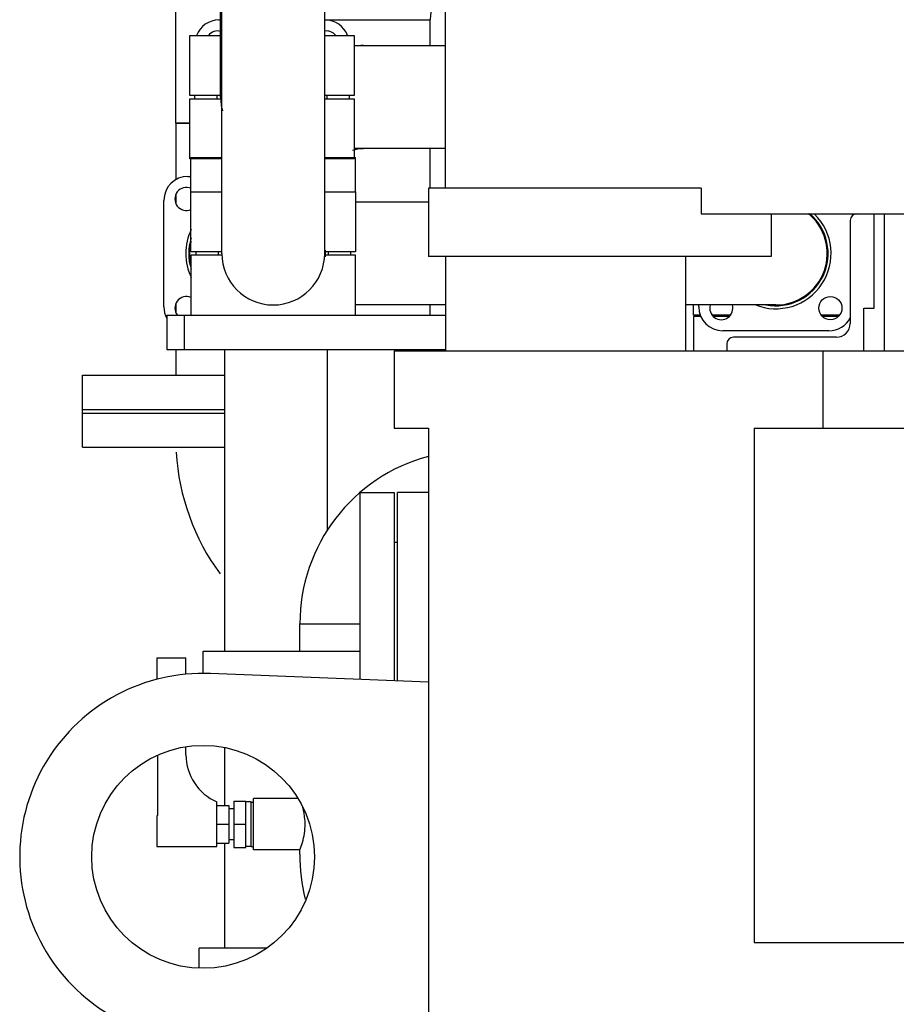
# Model space of a CAD drawing. Header units: millimetres. Extents: x 0 to 1189, y 0 to 841.
# Tile 65 of 135: x 153 to 174, y 656 to 679. Entities that reach past the tile are written whole.
import ezdxf

# ---------------------------------------------------------------- set-up
doc = ezdxf.new("R2010")
doc.units = ezdxf.units.MM
doc.header["$LTSCALE"] = 65.395
for name, color, linetype in [('25007_153200_25_ABL826', 7, 'CONTINUOUS'), ('25007_153200_25_T1_PBL911', 7, 'CONTINUOUS'), ('25007_153200_27_ABL802', 7, 'CONTINUOUS'), ('25007_153200_27_T3_PBL803', 7, 'CONTINUOUS'), ('25007_153200_34_ABL917', 7, 'CONTINUOUS'), ('25007_153200_34_T1_PBL918', 7, 'CONTINUOUS'), ('25007_153200_34_T2_PBL939', 7, 'CONTINUOUS'), ('25007_153200_46_ABL869', 7, 'CONTINUOUS'), ('25007_153200_46_T1_PBL2804', 7, 'CONTINUOUS'), ('25007_153200_47_ABL792', 7, 'CONTINUOUS'), ('25007_153200_47_T1_PBL907', 7, 'CONTINUOUS'), ('25007_153200_84_ABL834', 7, 'CONTINUOUS'), ('25007_153200_84_ABL915', 7, 'CONTINUOUS'), ('25007_153200_84_T1_PBL838', 7, 'CONTINUOUS'), ('25007_153200_84_T1_PBL916', 7, 'CONTINUOUS'), ('25007_153202_22_ABL882', 7, 'CONTINUOUS'), ('25007_153202_22_T1_PBL903', 7, 'CONTINUOUS'), ('25007_153202_23_ABL876', 7, 'CONTINUOUS'), ('25007_153202_23_T1_PBL902', 7, 'CONTINUOUS'), ('25007_153202_26_ABL829', 7, 'CONTINUOUS'), ('25007_153202_26_T1_PBL873', 7, 'CONTINUOUS'), ('25007_153701_26_PBL836', 7, 'CONTINUOUS'), ('25007_153701_26_PBL894', 7, 'CONTINUOUS'), ('25007_153701_38_PBL831', 7, 'CONTINUOUS'), ('6M25C_GENSET_GENERATOR_ABL796', 7, 'CONTINUOUS'), ('6M25C_GENSET_GENERATOR_T1_PBL797', 7, 'CONTINUOUS'), ('6M25C_GENSET_SCHUTZHAUBE_ABL832', 7, 'CONTINUOUS'), ('6M25C_GENSET_SCHUTZHAUBE_T1_PBL833', 7, 'CONTINUOUS'), ('9M25C_GENSET_KPL_GRUNDRAHMEN_ABL782', 7, 'CONTINUOUS'), ('9M25C_GENSET_KPL_GRUNDRAHMEN_T1_PBL783', 7, 'CONTINUOUS'), ('9M25C_GENSET_KPL_VERROHRUNG_ABL780', 7, 'CONTINUOUS'), ('BOGEN-S-2D-90-60_3X2_9_PBL930', 7, 'CONTINUOUS'), ('BOGEN-S-2D-90-76_1X2_9_PBL804', 7, 'CONTINUOUS'), ('BOGEN-S-2D-90-76_1X2_9_PBL919', 7, 'CONTINUOUS'), ('BOGEN-S-3D-45-76_1X2_9_PBL2803', 7, 'CONTINUOUS'), ('D7603-A21X26-CU_PBL795', 7, 'CONTINUOUS'), ('DIN16182-BG100X63_PBL794', 7, 'CONTINUOUS'), ('E1514-FF-DN65-PN16X2_PBL828', 7, 'CONTINUOUS'), ('E1514-IBC_DN50PN40X2_PBL805', 7, 'CONTINUOUS'), ('EN1092-1-01A-DN50-PN16-61_5_PBL808', 7, 'CONTINUOUS'), ('EN1092-1-01A-DN65_PN16-77_5_PBL827', 7, 'CONTINUOUS'), ('EN1092-1-01A-DN65_PN16-77_5_PBL830', 7, 'CONTINUOUS'), ('EN1092-1-01A-DN65_PN16-77_5_PBL854', 7, 'CONTINUOUS'), ('LAUTERBACH_SP_RING_2_0185_50_PBL801', 7, 'CONTINUOUS'), ('LAUTERBACH_SP_RING_2_0185_50_PBL949', 7, 'CONTINUOUS'), ('N4011-C1-105X61_PBL877', 7, 'CONTINUOUS'), ('N4011-C1-105X61_PBL883', 7, 'CONTINUOUS'), ('N4011-C1-90X61_PBL793', 7, 'CONTINUOUS'), ('N4011-C1-90X61_PBL835', 7, 'CONTINUOUS'), ('N4011-C1-90X61_PBL870', 7, 'CONTINUOUS'), ('N4011-C1-90X61_PBL896', 7, 'CONTINUOUS'), ('N4011-C1-90X61_PBL897', 7, 'CONTINUOUS'), ('rechts_3_VBL774', 7, 'CONTINUOUS'), ('RKD3000-60_PBL837', 7, 'CONTINUOUS'), ('RKD3000-60_PBL839', 7, 'CONTINUOUS'), ('RKD3000-60_PBL840', 7, 'CONTINUOUS'), ('RKD3000-60_PBL841', 7, 'CONTINUOUS'), ('RKD3000-60_PBL890', 7, 'CONTINUOUS'), ('RKD3000-60_PBL891', 7, 'CONTINUOUS'), ('T-STUECK-S-76_1X2_9-60_3X2_9_PBL872', 7, 'CONTINUOUS'), ('VT20CD-D16_186_1O2V3L4O_PBL786', 7, 'CONTINUOUS')]:
    doc.layers.add(name, color=color, linetype=linetype)

# ---------------------------------------------------------------- blocks, each defined once
blk = doc.blocks.new('VT20CD-D16_186_1O2V3L4O_PBL786', base_point=(160.721, 652.9))
at = {"layer": 'VT20CD-D16_186_1O2V3L4O_PBL786', "color": 7, "linetype": 'Continuous'}
for p, q in [((159.754, 661.16), (158.72, 661.16)), ((158.72, 659.96), (158.72, 661.16)), ((159.798, 659.96), (158.72, 659.96)), ((159.798, 659.86), (159.798, 659.96)), ((162.8, 653.48), (161.32, 653.48)), ((161.32, 651.68), (161.32, 653.48)), ((159.44, 652.04), (158.64, 652.04)), ((158.64, 644.64), (158.64, 652.04)), ((159.44, 644.64), (159.44, 652.04)), ((162.8, 651.68), (161.32, 651.68)), ((162.8, 649.862), (159.44, 649.862)), ((162.8, 646.818), (159.44, 646.818)), ((159.44, 644.64), (158.64, 644.64))]:
    blk.add_line(p, q, dxfattribs=at)
for centre, radius, start, end in [((164.36, 659.86), 4.562, 180, 193.2294), ((161.32, 648.34), 3.7, 90, 120.5619), ((161.32, 648.34), 3.7, 135.6104, 135.6769), ((159.269, 650.391), 0.36, 298.4362, 61.5638), ((159.269, 646.289), 0.36, 298.4362, 61.5638), ((161.32, 648.34), 3.7, 224.3231, 224.3896), ((161.32, 648.34), 3.7, 239.4381, 293.6275)]:
    blk.add_arc(centre, radius, start, end, dxfattribs=at)
for points, knots in [([(159.921, 660.56), (159.921, 660.597), (159.916, 660.731), (159.891, 660.865), (159.865, 660.959)], [0, 0, 0, 0, 0.271498, 1, 1, 1, 1]), ([(159.798, 659.96), (159.821, 660.017), (159.888, 660.212), (159.921, 660.417), (159.921, 660.56)], [0, 0, 0, 0, 0.302467, 1, 1, 1, 1])]:
    blk.add_open_spline(points, degree=3, knots=knots, dxfattribs=at)
blk = doc.blocks.new('N4011-C1-90X61_PBL793', base_point=(158.238, 657.437))
at = {"layer": 'N4011-C1-90X61_PBL793', "color": 7, "linetype": 'Continuous'}
for p in [(159.03, 657.671), (157.446, 657.203)]:
    blk.add_line(p, (157.446, 657.671), dxfattribs=at)
blk = doc.blocks.new('25007_153200_47_T1_PBL907', base_point=(159.246, 664.651))
at = {"layer": '25007_153200_47_T1_PBL907', "color": 7, "linetype": 'Continuous'}
for p, q in [((158.046, 664.6), (158.046, 671.632)), ((160.446, 667.408), (160.446, 671.632)), ((158.046, 661), (158.046, 662.349)), ((158.046, 657.671), (158.046, 660.12))]:
    blk.add_line(p, q, dxfattribs=at)
blk = doc.blocks.new('BOGEN-S-2D-90-60_3X2_9_PBL930', base_point=(161.154, 677.499))
at = {"layer": 'BOGEN-S-2D-90-60_3X2_9_PBL930', "color": 7, "linetype": 'Continuous'}
for p, q in [((161.286, 678.726), (161.286, 678.72)), ((161.286, 676.32), (161.286, 676.314))]:
    blk.add_line(p, q, dxfattribs=at)
for radius, start, end in [(3.246, 89.9999, 91.0822), (0.834, 89.9997, 108.3948)]:
    blk.add_arc((161.286, 675.48), radius, start, end, dxfattribs=at)
blk = doc.blocks.new('25007_153200_47_ABL792', base_point=(159.366, 667.965))
at = {"layer": '25007_153200_47_T1_PBL907'}
blk.add_blockref('25007_153200_47_T1_PBL907', (159.246, 664.651), dxfattribs=at)
at = {"layer": 'BOGEN-S-2D-90-60_3X2_9_PBL930'}
blk.add_blockref('BOGEN-S-2D-90-60_3X2_9_PBL930', (161.154, 677.499), dxfattribs=at)
at = {"layer": 'N4011-C1-90X61_PBL793'}
blk.add_blockref('N4011-C1-90X61_PBL793', (158.238, 657.437), dxfattribs=at)
blk = doc.blocks.new('DIN16182-BG100X63_PBL794', base_point=(157.56, 662.23))
at = {"layer": 'DIN16182-BG100X63_PBL794', "color": 7, "linetype": 'Continuous'}
for p, q in [((156.46, 664.44), (157.14, 664.44)), ((156.46, 664.44), (156.46, 663.94)), ((157.14, 664.06), (157.14, 664.44)), ((157.14, 662.18), (157.14, 662.367)), ((156.478, 662.172), (156.478, 660.765)), ((157.86, 660.04), (157.86, 661.08)), ((157.86, 661), (158.14, 661)), ((158.14, 661), (158.14, 660.12)), ((158.26, 661.1), (158.54, 661.1)), ((158.26, 661.1), (158.26, 660.02)), ((158.54, 660.02), (158.54, 661.1)), ((158.66, 661.08), (158.54, 661.08)), ((158.66, 660.04), (158.66, 661.08)), ((156.478, 660.765), (156.46, 660.76)), ((156.46, 660.76), (156.46, 660.04)), ((158.26, 660.92), (158.14, 660.92)), ((157.86, 660.56), (158.14, 660.56)), ((158.26, 660.56), (158.54, 660.56)), ((157.86, 660.12), (158.14, 660.12)), ((158.26, 660.2), (158.14, 660.2)), ((156.46, 660.04), (157.86, 660.04)), ((158.26, 660.02), (158.54, 660.02)), ((158.66, 660.04), (158.54, 660.04))]:
    blk.add_line(p, q, dxfattribs=at)
blk.add_arc((158.34, 662.18), 1.2, 180, 246.4218, dxfattribs=at)
blk = doc.blocks.new('D7603-A21X26-CU_PBL795', base_point=(158.69, 660.56))
at = {"layer": 'D7603-A21X26-CU_PBL795', "color": 7, "linetype": 'Continuous'}
for p, q in [((158.66, 661.078), (158.72, 661.078)), ((158.66, 660.042), (158.72, 660.042))]:
    blk.add_line(p, q, dxfattribs=at)
blk = doc.blocks.new('LAUTERBACH_SP_RING_2_0185_50_PBL801', base_point=(159.37, 664.339))
at = {"layer": 'LAUTERBACH_SP_RING_2_0185_50_PBL801', "color": 7, "linetype": 'Continuous'}
for p, q in [((157.54, 664.6), (161.2, 664.6)), ((157.54, 664.077), (157.54, 664.6))]:
    blk.add_line(p, q, dxfattribs=at)
blk = doc.blocks.new('25007_153200_27_T3_PBL803', base_point=(160.499, 664.917))
at = {"layer": '25007_153200_27_T3_PBL803', "color": 7, "linetype": 'Continuous'}
for p, q in [((159.798, 665.235), (161.2, 665.235)), ((159.798, 664.6), (159.798, 665.235))]:
    blk.add_line(p, q, dxfattribs=at)
blk = doc.blocks.new('BOGEN-S-2D-90-76_1X2_9_PBL804', base_point=(161.297, 667.187))
at = {"layer": 'BOGEN-S-2D-90-76_1X2_9_PBL804', "color": 7, "linetype": 'Continuous'}
blk.add_line((159.798, 665.235), (161.2, 665.235), dxfattribs=at)
blk.add_arc((163.84, 665.235), 4.042, 104.968, 180.0001, dxfattribs=at)
blk = doc.blocks.new('25007_153200_27_ABL802', base_point=(161.297, 666.87))
at = {"layer": '25007_153200_27_T3_PBL803'}
blk.add_blockref('25007_153200_27_T3_PBL803', (160.499, 664.917), dxfattribs=at)
at = {"layer": 'BOGEN-S-2D-90-76_1X2_9_PBL804'}
blk.add_blockref('BOGEN-S-2D-90-76_1X2_9_PBL804', (161.297, 667.187), dxfattribs=at)
blk = doc.blocks.new('E1514-IBC_DN50PN40X2_PBL805', base_point=(162.04, 667.14))
at = {"layer": 'E1514-IBC_DN50PN40X2_PBL805', "color": 7, "linetype": 'Continuous'}
blk.add_line((162, 667.14), (162.08, 667.14), dxfattribs=at)
blk = doc.blocks.new('EN1092-1-01A-DN50-PN16-61_5_PBL808', base_point=(161.6, 666.102))
at = {"layer": 'EN1092-1-01A-DN50-PN16-61_5_PBL808', "color": 7, "linetype": 'Continuous'}
for p, q in [((161.2, 668.3), (162, 668.3)), ((161.2, 668.3), (161.2, 663.936)), ((162, 668.3), (162, 663.903))]:
    blk.add_line(p, q, dxfattribs=at)
blk = doc.blocks.new('EN1092-1-01A-DN65_PN16-77_5_PBL827', base_point=(156.385, 669.752))
at = {"layer": 'EN1092-1-01A-DN65_PN16-77_5_PBL827', "color": 7, "linetype": 'Continuous'}
for p, q in [((154.725, 670.152), (158.046, 670.152)), ((154.725, 669.352), (154.725, 670.152)), ((154.725, 669.352), (158.046, 669.352))]:
    blk.add_line(p, q, dxfattribs=at)
blk = doc.blocks.new('25007_153200_25_T1_PBL911', base_point=(159.798, 652.183))
at = {"layer": '25007_153200_25_T1_PBL911', "color": 7, "linetype": 'Continuous'}
blk.add_line((159.798, 651.709), (159.798, 652.657), dxfattribs=at)
blk = doc.blocks.new('BOGEN-S-3D-45-76_1X2_9_PBL2803', base_point=(157.426, 667.818))
at = {"layer": 'BOGEN-S-3D-45-76_1X2_9_PBL2803', "color": 7, "linetype": 'Continuous'}
blk.add_arc((162.225, 669.552), 5.322, 183.3864, 216.3511, dxfattribs=at)
blk = doc.blocks.new('25007_153200_25_ABL826', base_point=(157.262, 660.93))
at = {"layer": '25007_153200_25_T1_PBL911'}
blk.add_blockref('25007_153200_25_T1_PBL911', (159.798, 652.183), dxfattribs=at)
at = {"layer": 'BOGEN-S-3D-45-76_1X2_9_PBL2803'}
blk.add_blockref('BOGEN-S-3D-45-76_1X2_9_PBL2803', (157.426, 667.818), dxfattribs=at)
at = {"layer": 'EN1092-1-01A-DN65_PN16-77_5_PBL827'}
blk.add_blockref('EN1092-1-01A-DN65_PN16-77_5_PBL827', (156.385, 669.752), dxfattribs=at)
blk = doc.blocks.new('E1514-FF-DN65-PN16X2_PBL828', base_point=(156.385, 670.192))
at = {"layer": 'E1514-FF-DN65-PN16X2_PBL828', "color": 7, "linetype": 'Continuous'}
for p, q in [((154.725, 670.232), (158.046, 670.232)), ((154.725, 670.152), (154.725, 670.232)), ((154.725, 670.152), (158.046, 670.152))]:
    blk.add_line(p, q, dxfattribs=at)
blk = doc.blocks.new('EN1092-1-01A-DN65_PN16-77_5_PBL830', base_point=(156.385, 670.632))
at = {"layer": 'EN1092-1-01A-DN65_PN16-77_5_PBL830', "color": 7, "linetype": 'Continuous'}
for p, q in [((154.725, 671.032), (158.046, 671.032)), ((154.725, 670.232), (154.725, 671.032)), ((154.725, 670.232), (158.046, 670.232))]:
    blk.add_line(p, q, dxfattribs=at)
blk = doc.blocks.new('EN1092-1-01A-DN65_PN16-77_5_PBL854', base_point=(158.425, 688.108))
at = {"layer": 'EN1092-1-01A-DN65_PN16-77_5_PBL854', "color": 7, "linetype": 'Continuous'}
for p, q in [((154.725, 688.508), (154.725, 687.708)), ((157.949, 688.508), (154.725, 688.508)), ((162.125, 688.508), (160.377, 688.508)), ((162.125, 688.508), (162.125, 687.708)), ((157.949, 687.708), (154.725, 687.708)), ((162.125, 687.708), (160.377, 687.708))]:
    blk.add_line(p, q, dxfattribs=at)
blk = doc.blocks.new('T-STUECK-S-76_1X2_9-60_3X2_9_PBL872', base_point=(157.079, 673.972))
at = {"layer": 'T-STUECK-S-76_1X2_9-60_3X2_9_PBL872', "color": 7, "linetype": 'Continuous'}
for p, q in [((156.903, 676.912), (156.903, 675.595)), ((157.229, 676.912), (156.903, 676.912)), ((156.903, 675.248), (156.903, 675.042)), ((156.903, 672.703), (156.903, 672.496)), ((156.903, 671.632), (156.903, 671.032))]:
    blk.add_line(p, q, dxfattribs=at)
blk.add_arc((158.425, 673.872), 1.206, 166.1389, 193.8611, dxfattribs=at)
blk = doc.blocks.new('25007_153202_26_T1_PBL873', base_point=(157.066, 682.31))
at = {"layer": '25007_153202_26_T1_PBL873', "color": 7, "linetype": 'Continuous'}
for p, q in [((156.903, 684.291), (156.903, 687.708)), ((156.903, 680.432), (156.903, 683.491)), ((156.903, 676.912), (156.903, 680.032)), ((156.903, 676.912), (157.229, 676.912))]:
    blk.add_line(p, q, dxfattribs=at)
blk = doc.blocks.new('25007_153202_26_ABL829', base_point=(158.425, 679.37))
at = {"layer": '25007_153202_26_T1_PBL873'}
blk.add_blockref('25007_153202_26_T1_PBL873', (157.066, 682.31), dxfattribs=at)
at = {"layer": 'EN1092-1-01A-DN65_PN16-77_5_PBL830'}
blk.add_blockref('EN1092-1-01A-DN65_PN16-77_5_PBL830', (156.385, 670.632), dxfattribs=at)
at = {"layer": 'EN1092-1-01A-DN65_PN16-77_5_PBL854'}
blk.add_blockref('EN1092-1-01A-DN65_PN16-77_5_PBL854', (158.425, 688.108), dxfattribs=at)
at = {"layer": 'T-STUECK-S-76_1X2_9-60_3X2_9_PBL872'}
blk.add_blockref('T-STUECK-S-76_1X2_9-60_3X2_9_PBL872', (157.079, 673.972), dxfattribs=at)
blk = doc.blocks.new('25007_153701_38_PBL831', base_point=(159.949, 672.032))
at = {"layer": '25007_153701_38_PBL831', "color": 7, "linetype": 'Continuous'}
for p, q in [((156.697, 672.432), (163.2, 672.432)), ((156.697, 672.432), (156.697, 671.632)), ((157.097, 672.432), (157.097, 671.632)), ((156.697, 671.632), (163.2, 671.632))]:
    blk.add_line(p, q, dxfattribs=at)
blk = doc.blocks.new('N4011-C1-90X61_PBL835', base_point=(170.905, 673.439))
at = {"layer": 'N4011-C1-90X61_PBL835', "color": 7, "linetype": 'Continuous'}
for p, q in [((172.705, 674.8), (172.705, 674.767)), ((169.105, 672.632), (169.105, 672.672)), ((172.145, 672.072), (169.665, 672.072))]:
    blk.add_line(p, q, dxfattribs=at)
blk.add_circle((172.178, 672.599), 0.27, dxfattribs=at)
for centre, radius, start, end in [((170.905, 673.872), 1.289, 247.6691, 45.4564), ((170.905, 673.872), 1.22, 259.0373, 49.9898), ((169.665, 672.632), 0.56, 180, 270), ((169.632, 672.599), 0.27, 164.3333, 15.6667), ((172.145, 672.632), 0.56, 270, 332.2457)]:
    blk.add_arc(centre, radius, start, end, dxfattribs=at)
blk = doc.blocks.new('25007_153200_84_T1_PBL838', base_point=(166.376, 673.872))
at = {"layer": '25007_153200_84_T1_PBL838', "color": 7, "linetype": 'Continuous'}
for p, q in [((162.8, 675.072), (161.097, 675.072)), ((163.2, 672.672), (161.097, 672.672)), ((170.905, 672.672), (168.8, 672.672))]:
    blk.add_line(p, q, dxfattribs=at)
blk.add_arc((170.905, 673.872), 1.2, 270, 51.271, dxfattribs=at)
blk = doc.blocks.new('25007_153200_84_ABL834', base_point=(166.901, 673.572))
at = {"layer": '25007_153200_84_T1_PBL838'}
blk.add_blockref('25007_153200_84_T1_PBL838', (166.376, 673.872), dxfattribs=at)
at = {"layer": 'N4011-C1-90X61_PBL835'}
blk.add_blockref('N4011-C1-90X61_PBL835', (170.905, 673.439), dxfattribs=at)
blk = doc.blocks.new('25007_153701_26_PBL836', base_point=(170.672, 672))
at = {"layer": '25007_153701_26_PBL836', "color": 7, "linetype": 'Continuous'}
for p, q in [((169.156, 672.4), (168.985, 672.4)), ((168.985, 672.4), (168.985, 671.6)), ((169.814, 672.4), (169.451, 672.4)), ((172.359, 672.4), (171.997, 672.4))]:
    blk.add_line(p, q, dxfattribs=at)
blk = doc.blocks.new('RKD3000-60_PBL837', base_point=(170.687, 673.132))
at = {"layer": 'RKD3000-60_PBL837', "color": 7, "linetype": 'Continuous'}
for p, q in [((172.104, 673.832), (172.124, 673.832)), ((168.985, 672.432), (168.985, 672.672)), ((169.143, 672.432), (168.985, 672.432)), ((169.844, 672.432), (169.421, 672.432)), ((172.389, 672.432), (171.966, 672.432))]:
    blk.add_line(p, q, dxfattribs=at)
blk = doc.blocks.new('RKD3000-60_PBL839', base_point=(159.177, 673.132))
at = {"layer": 'RKD3000-60_PBL839', "color": 7, "linetype": 'Continuous'}
for p, q in [((157.978, 673.832), (157.257, 673.832)), ((157.257, 673.832), (157.257, 672.432)), ((161.097, 673.832), (160.376, 673.832)), ((161.097, 672.432), (161.097, 673.832))]:
    blk.add_line(p, q, dxfattribs=at)
blk = doc.blocks.new('RKD3000-60_PBL840', base_point=(159.177, 674.612))
at = {"layer": 'RKD3000-60_PBL840', "color": 7, "linetype": 'Continuous'}
for p, q in [((157.257, 673.912), (157.257, 675.312)), ((157.257, 675.312), (157.977, 675.312)), ((160.377, 675.312), (161.097, 675.312)), ((161.097, 675.312), (161.097, 673.912)), ((157.977, 673.912), (157.257, 673.912)), ((161.097, 673.912), (160.377, 673.912))]:
    blk.add_line(p, q, dxfattribs=at)
blk = doc.blocks.new('RKD3000-60_PBL841', base_point=(172.114, 673.912))
at = {"layer": 'RKD3000-60_PBL841', "color": 7, "linetype": 'Continuous'}
blk.add_line((172.104, 673.912), (172.124, 673.912), dxfattribs=at)
blk = doc.blocks.new('N4011-C1-90X61_PBL870', base_point=(157.024, 674.001))
at = {"layer": 'N4011-C1-90X61_PBL870', "color": 7, "linetype": 'Continuous'}
for p, q in [((157.185, 675.672), (157.257, 675.672)), ((156.625, 672.632), (156.625, 675.112))]:
    blk.add_line(p, q, dxfattribs=at)
for centre, radius, start, end in [((157.185, 675.112), 0.56, 90, 180), ((157.152, 675.145), 0.27, 67.1224, 292.8776), ((158.425, 673.872), 1.289, 154.1392, 205.8608), ((158.425, 673.872), 1.22, 162.7118, 197.2882), ((157.152, 672.599), 0.27, 67.1224, 218.3443), ((157.185, 672.632), 0.56, 180, 209.215)]:
    blk.add_arc(centre, radius, start, end, dxfattribs=at)
blk = doc.blocks.new('25007_153200_46_T1_PBL2804', base_point=(157.254, 673.872))
at = {"layer": '25007_153200_46_T1_PBL2804', "color": 7, "linetype": 'Continuous'}
blk.add_arc((158.425, 673.872), 1.2, 167.4821, 192.5179, dxfattribs=at)
blk = doc.blocks.new('25007_153200_46_ABL869', base_point=(157.024, 674.001))
at = {"layer": '25007_153200_46_T1_PBL2804'}
blk.add_blockref('25007_153200_46_T1_PBL2804', (157.254, 673.872), dxfattribs=at)
at = {"layer": 'N4011-C1-90X61_PBL870'}
blk.add_blockref('N4011-C1-90X61_PBL870', (157.024, 674.001), dxfattribs=at)
blk = doc.blocks.new('N4011-C1-105X61_PBL877', base_point=(159.149, 704.82))
at = {"layer": 'N4011-C1-105X61_PBL877', "color": 7, "linetype": 'Continuous'}
for p, q in [((157.049, 705.12), (157.049, 704.52)), ((157.049, 705.12), (157.257, 705.12)), ((161.097, 705.12), (161.249, 705.12)), ((161.249, 705.12), (161.249, 705.072)), ((157.049, 704.52), (157.077, 704.52))]:
    blk.add_line(p, q, dxfattribs=at)
blk = doc.blocks.new('N4011-C1-90X61_PBL896', base_point=(159.149, 678.4))
at = {"layer": 'N4011-C1-90X61_PBL896', "color": 7, "linetype": 'Continuous'}
for p, q in [((157.909, 679.32), (157.949, 679.32)), ((160.377, 679.32), (160.389, 679.32)), ((157.349, 677.48), (157.349, 677.56)), ((160.949, 677.56), (160.949, 677.48))]:
    blk.add_line(p, q, dxfattribs=at)
for centre, radius, start, end in [((157.909, 678.76), 0.56, 90, 159.0474), ((160.389, 678.76), 0.56, 20.9526, 90), ((157.876, 678.793), 0.27, 74.3396, 141.6851), ((160.422, 678.793), 0.27, 38.3149, 99.5546), ((159.149, 677.52), 1.289, 178.2441, 181.7559), ((159.149, 677.52), 1.289, 358.2441, 1.7559)]:
    blk.add_arc(centre, radius, start, end, dxfattribs=at)
blk = doc.blocks.new('25007_153202_23_T1_PBL902', base_point=(157.97, 690.838))
at = {"layer": '25007_153202_23_T1_PBL902', "color": 7, "linetype": 'Continuous'}
for p, q in [((157.949, 701.84), (157.949, 704.472)), ((157.949, 693.32), (157.949, 701.04)), ((157.949, 677.52), (157.949, 692.872))]:
    blk.add_line(p, q, dxfattribs=at)
blk.add_arc((159.149, 677.52), 1.2, 180, 195.2589, dxfattribs=at)
blk = doc.blocks.new('25007_153202_23_ABL876', base_point=(159.149, 691.162))
at = {"layer": '25007_153202_23_T1_PBL902'}
blk.add_blockref('25007_153202_23_T1_PBL902', (157.97, 690.838), dxfattribs=at)
at = {"layer": 'N4011-C1-105X61_PBL877'}
blk.add_blockref('N4011-C1-105X61_PBL877', (159.149, 704.82), dxfattribs=at)
at = {"layer": 'N4011-C1-90X61_PBL896'}
blk.add_blockref('N4011-C1-90X61_PBL896', (159.149, 678.4), dxfattribs=at)
blk = doc.blocks.new('N4011-C1-105X61_PBL883', base_point=(159.177, 704.772))
at = {"layer": 'N4011-C1-105X61_PBL883', "color": 7, "linetype": 'Continuous'}
for p, q in [((157.077, 705.072), (157.077, 704.472)), ((157.077, 705.072), (161.277, 705.072)), ((161.277, 705.072), (161.277, 704.472)), ((157.077, 704.472), (161.277, 704.472))]:
    blk.add_line(p, q, dxfattribs=at)
blk = doc.blocks.new('N4011-C1-90X61_PBL897', base_point=(159.177, 673.872))
at = {"layer": 'N4011-C1-90X61_PBL897', "color": 7, "linetype": 'Continuous'}
for p, q in [((157.377, 673.832), (157.377, 673.912)), ((160.977, 673.912), (160.977, 673.832))]:
    blk.add_line(p, q, dxfattribs=at)
for radius, start, end in [(1.289, 178.2441, 181.7559), (1.22, 356.394, 3.606), (1.289, 358.2441, 1.7559)]:
    blk.add_arc((159.177, 673.872), radius, start, end, dxfattribs=at)
blk = doc.blocks.new('25007_153202_22_T1_PBL903', base_point=(159.177, 689.172))
at = {"layer": '25007_153202_22_T1_PBL903', "color": 7, "linetype": 'Continuous'}
for p, q in [((157.977, 701.84), (157.977, 704.472)), ((160.377, 701.84), (160.377, 704.472)), ((157.977, 693.272), (157.977, 701.04)), ((160.377, 673.872), (160.377, 701.04)), ((157.977, 673.872), (157.977, 692.872))]:
    blk.add_line(p, q, dxfattribs=at)
blk.add_arc((159.177, 673.872), 1.2, 180, 360, dxfattribs=at)
blk = doc.blocks.new('25007_153202_22_ABL882', base_point=(159.177, 689.434))
at = {"layer": '25007_153202_22_T1_PBL903'}
blk.add_blockref('25007_153202_22_T1_PBL903', (159.177, 689.172), dxfattribs=at)
at = {"layer": 'N4011-C1-105X61_PBL883'}
blk.add_blockref('N4011-C1-105X61_PBL883', (159.177, 704.772), dxfattribs=at)
at = {"layer": 'N4011-C1-90X61_PBL897'}
blk.add_blockref('N4011-C1-90X61_PBL897', (159.177, 673.872), dxfattribs=at)
blk = doc.blocks.new('RKD3000-60_PBL890', base_point=(159.149, 676.78))
at = {"layer": 'RKD3000-60_PBL890', "color": 7, "linetype": 'Continuous'}
for p, q in [((157.229, 676.08), (157.229, 677.48)), ((157.229, 677.48), (157.95, 677.48)), ((160.377, 677.48), (161.069, 677.48)), ((161.069, 677.48), (161.069, 676.08)), ((157.977, 676.08), (157.229, 676.08)), ((161.069, 676.08), (160.377, 676.08))]:
    blk.add_line(p, q, dxfattribs=at)
blk = doc.blocks.new('RKD3000-60_PBL891', base_point=(159.149, 678.26))
at = {"layer": 'RKD3000-60_PBL891', "color": 7, "linetype": 'Continuous'}
for p, q in [((157.229, 677.56), (157.229, 678.96)), ((157.229, 678.96), (157.949, 678.96)), ((160.377, 678.96), (161.069, 678.96)), ((161.069, 678.96), (161.069, 677.56)), ((157.949, 677.56), (157.229, 677.56)), ((161.069, 677.56), (160.377, 677.56))]:
    blk.add_line(p, q, dxfattribs=at)
blk = doc.blocks.new('25007_153701_26_PBL894', base_point=(159.177, 675.712))
at = {"layer": '25007_153701_26_PBL894', "color": 7, "linetype": 'Continuous'}
for p, q in [((157.257, 675.312), (157.257, 676.112)), ((157.257, 676.112), (157.977, 676.112)), ((160.377, 676.112), (161.097, 676.112)), ((161.097, 675.312), (161.097, 676.112)), ((157.257, 675.312), (157.977, 675.312)), ((160.377, 675.312), (161.097, 675.312))]:
    blk.add_line(p, q, dxfattribs=at)
blk = doc.blocks.new('25007_153200_84_T1_PBL916', base_point=(162.135, 677.52))
at = {"layer": '25007_153200_84_T1_PBL916', "color": 7, "linetype": 'Continuous'}
for p, q in [((163.2, 678.72), (161.069, 678.72)), ((163.2, 676.32), (161.069, 676.32))]:
    blk.add_line(p, q, dxfattribs=at)
blk = doc.blocks.new('25007_153200_84_ABL915', base_point=(162.135, 677.52))
at = {"layer": '25007_153200_84_T1_PBL916'}
blk.add_blockref('25007_153200_84_T1_PBL916', (162.135, 677.52), dxfattribs=at)
blk = doc.blocks.new('25007_153200_34_T1_PBL918', base_point=(161.616, 675.46))
at = {"layer": '25007_153200_34_T1_PBL918', "color": 7, "linetype": 'Continuous'}
for p, q in [((160.39, 679.32), (162.842, 679.32)), ((162.842, 678.72), (162.842, 679.32)), ((162.842, 675.4), (162.842, 676.32)), ((162.842, 672.432), (162.842, 672.672)), ((162.842, 671.6), (162.842, 671.632))]:
    blk.add_line(p, q, dxfattribs=at)
blk = doc.blocks.new('BOGEN-S-2D-90-76_1X2_9_PBL919', base_point=(161.819, 681.341))
at = {"layer": 'BOGEN-S-2D-90-76_1X2_9_PBL919', "color": 7, "linetype": 'Continuous'}
for p, q in [((163.84, 683.362), (163.84, 682.665)), ((160.39, 679.32), (162.842, 679.32))]:
    blk.add_line(p, q, dxfattribs=at)
for radius, start, end in [(4.042, 89.9999, 149.0703), (0.998, 130.2325, 180.0002)]:
    blk.add_arc((163.84, 679.32), radius, start, end, dxfattribs=at)
blk = doc.blocks.new('25007_153200_34_T2_PBL939', base_point=(164.32, 683.013))
at = {"layer": '25007_153200_34_T2_PBL939', "color": 7, "linetype": 'Continuous'}
for q in [(163.84, 682.665), (164.799, 683.362)]:
    blk.add_line((163.84, 683.362), q, dxfattribs=at)
blk = doc.blocks.new('25007_153200_34_ABL917', base_point=(162.299, 677.481))
at = {"layer": '25007_153200_34_T1_PBL918'}
blk.add_blockref('25007_153200_34_T1_PBL918', (161.616, 675.46), dxfattribs=at)
at = {"layer": '25007_153200_34_T2_PBL939'}
blk.add_blockref('25007_153200_34_T2_PBL939', (164.32, 683.013), dxfattribs=at)
at = {"layer": 'BOGEN-S-2D-90-76_1X2_9_PBL919'}
blk.add_blockref('BOGEN-S-2D-90-76_1X2_9_PBL919', (161.819, 681.341), dxfattribs=at)
blk = doc.blocks.new('LAUTERBACH_SP_RING_2_0185_50_PBL949', base_point=(173.433, 673.2))
at = {"layer": 'LAUTERBACH_SP_RING_2_0185_50_PBL949', "color": 7, "linetype": 'Continuous'}
blk.add_line((173.433, 674.8), (173.433, 671.6), dxfattribs=at)
blk = doc.blocks.new('9M25C_GENSET_KPL_VERROHRUNG_ABL780', base_point=(194.951, 702.67))
at = {"layer": '25007_153200_25_ABL826'}
blk.add_blockref('25007_153200_25_ABL826', (157.262, 660.93), dxfattribs=at)
at = {"layer": '25007_153200_27_ABL802'}
blk.add_blockref('25007_153200_27_ABL802', (161.297, 666.87), dxfattribs=at)
at = {"layer": '25007_153200_34_ABL917'}
blk.add_blockref('25007_153200_34_ABL917', (162.299, 677.481), dxfattribs=at)
at = {"layer": '25007_153200_46_ABL869'}
blk.add_blockref('25007_153200_46_ABL869', (157.024, 674.001), dxfattribs=at)
at = {"layer": '25007_153200_47_ABL792'}
blk.add_blockref('25007_153200_47_ABL792', (159.366, 667.965), dxfattribs=at)
at = {"layer": '25007_153200_84_ABL834'}
blk.add_blockref('25007_153200_84_ABL834', (166.901, 673.572), dxfattribs=at)
at = {"layer": '25007_153200_84_ABL915'}
blk.add_blockref('25007_153200_84_ABL915', (162.135, 677.52), dxfattribs=at)
at = {"layer": '25007_153202_22_ABL882'}
blk.add_blockref('25007_153202_22_ABL882', (159.177, 689.434), dxfattribs=at)
at = {"layer": '25007_153202_23_ABL876'}
blk.add_blockref('25007_153202_23_ABL876', (159.149, 691.162), dxfattribs=at)
at = {"layer": '25007_153202_26_ABL829'}
blk.add_blockref('25007_153202_26_ABL829', (158.425, 679.37), dxfattribs=at)
at = {"layer": '25007_153701_26_PBL836'}
blk.add_blockref('25007_153701_26_PBL836', (170.672, 672), dxfattribs=at)
at = {"layer": '25007_153701_26_PBL894'}
blk.add_blockref('25007_153701_26_PBL894', (159.177, 675.712), dxfattribs=at)
at = {"layer": '25007_153701_38_PBL831'}
blk.add_blockref('25007_153701_38_PBL831', (159.949, 672.032), dxfattribs=at)
at = {"layer": 'D7603-A21X26-CU_PBL795'}
blk.add_blockref('D7603-A21X26-CU_PBL795', (158.69, 660.56), dxfattribs=at)
at = {"layer": 'DIN16182-BG100X63_PBL794'}
blk.add_blockref('DIN16182-BG100X63_PBL794', (157.56, 662.23), dxfattribs=at)
at = {"layer": 'E1514-FF-DN65-PN16X2_PBL828'}
blk.add_blockref('E1514-FF-DN65-PN16X2_PBL828', (156.385, 670.192), dxfattribs=at)
at = {"layer": 'E1514-IBC_DN50PN40X2_PBL805'}
blk.add_blockref('E1514-IBC_DN50PN40X2_PBL805', (162.04, 667.14), dxfattribs=at)
at = {"layer": 'EN1092-1-01A-DN50-PN16-61_5_PBL808'}
blk.add_blockref('EN1092-1-01A-DN50-PN16-61_5_PBL808', (161.6, 666.102), dxfattribs=at)
at = {"layer": 'LAUTERBACH_SP_RING_2_0185_50_PBL801'}
blk.add_blockref('LAUTERBACH_SP_RING_2_0185_50_PBL801', (159.37, 664.339), dxfattribs=at)
at = {"layer": 'LAUTERBACH_SP_RING_2_0185_50_PBL949'}
blk.add_blockref('LAUTERBACH_SP_RING_2_0185_50_PBL949', (173.433, 673.2), dxfattribs=at)
at = {"layer": 'RKD3000-60_PBL837'}
blk.add_blockref('RKD3000-60_PBL837', (170.687, 673.132), dxfattribs=at)
at = {"layer": 'RKD3000-60_PBL839'}
blk.add_blockref('RKD3000-60_PBL839', (159.177, 673.132), dxfattribs=at)
at = {"layer": 'RKD3000-60_PBL840'}
blk.add_blockref('RKD3000-60_PBL840', (159.177, 674.612), dxfattribs=at)
at = {"layer": 'RKD3000-60_PBL841'}
blk.add_blockref('RKD3000-60_PBL841', (172.114, 673.912), dxfattribs=at)
at = {"layer": 'RKD3000-60_PBL890'}
blk.add_blockref('RKD3000-60_PBL890', (159.149, 676.78), dxfattribs=at)
at = {"layer": 'RKD3000-60_PBL891'}
blk.add_blockref('RKD3000-60_PBL891', (159.149, 678.26), dxfattribs=at)
at = {"layer": 'VT20CD-D16_186_1O2V3L4O_PBL786'}
blk.add_blockref('VT20CD-D16_186_1O2V3L4O_PBL786', (160.721, 652.9), dxfattribs=at)
blk = doc.blocks.new('9M25C_GENSET_KPL_GRUNDRAHMEN_T1_PBL783', base_point=(200, 655.6))
at = {"layer": '9M25C_GENSET_KPL_GRUNDRAHMEN_T1_PBL783', "color": 7, "linetype": 'Continuous'}
for p, q in [((162, 671.6), (176.318, 671.6)), ((162, 671.6), (162, 669.8)), ((172, 671.6), (172, 669.8)), ((162, 669.8), (162.8, 669.8)), ((162.8, 669.8), (162.8, 640.6)), ((170.4, 669.8), (177.822, 669.8)), ((170.4, 669.8), (170.4, 657.8)), ((162.8, 668.3), (162.08, 668.3)), ((162.08, 663.9), (162.08, 668.3)), ((162.8, 663.871), (157.713, 664.077)), ((170.4, 657.8), (229.6, 657.8))]:
    blk.add_line(p, q, dxfattribs=at)
blk.add_circle((157.54, 659.8), 2.6, dxfattribs=at)
blk.add_arc((157.54, 659.8), 4.28, 87.6876, 270, dxfattribs=at)
blk = doc.blocks.new('9M25C_GENSET_KPL_GRUNDRAHMEN_ABL782', base_point=(200, 657.2))
at = {"layer": '9M25C_GENSET_KPL_GRUNDRAHMEN_T1_PBL783'}
blk.add_blockref('9M25C_GENSET_KPL_GRUNDRAHMEN_T1_PBL783', (200, 655.6), dxfattribs=at)
blk = doc.blocks.new('6M25C_GENSET_GENERATOR_T1_PBL797', base_point=(198.5, 711.68))
at = {"layer": '6M25C_GENSET_GENERATOR_T1_PBL797', "color": 7, "linetype": 'Continuous'}
for p, q in [((163.2, 675.4), (163.2, 682.2)), ((169.16, 675.4), (162.8, 675.4)), ((162.8, 675.4), (162.8, 673.8)), ((169.16, 675.4), (169.16, 674.8)), ((169.16, 674.8), (174.136, 674.8)), ((170.8, 674.8), (170.8, 673.8)), ((170.8, 673.8), (162.8, 673.8)), ((163.2, 673.8), (163.2, 671.6)), ((168.8, 673.8), (168.8, 671.6))]:
    blk.add_line(p, q, dxfattribs=at)
blk = doc.blocks.new('6M25C_GENSET_GENERATOR_ABL796', base_point=(198.5, 711.68))
at = {"layer": '6M25C_GENSET_GENERATOR_T1_PBL797'}
blk.add_blockref('6M25C_GENSET_GENERATOR_T1_PBL797', (198.5, 711.68), dxfattribs=at)
blk = doc.blocks.new('6M25C_GENSET_SCHUTZHAUBE_T1_PBL833', base_point=(200, 673.2))
at = {"layer": '6M25C_GENSET_SCHUTZHAUBE_T1_PBL833', "color": 7, "linetype": 'Continuous'}
for p, q in [((173.2, 672.6), (173.2, 674.8)), ((172.64, 674.64), (172.64, 672.24)), ((172.96, 672.6), (173.2, 672.6)), ((172.96, 671.6), (172.96, 672.6)), ((169.76, 671.76), (169.76, 671.6)), ((172.32, 671.92), (169.92, 671.92))]:
    blk.add_line(p, q, dxfattribs=at)
for centre, radius, start, end in [((172.8, 674.64), 0.16, 90, 180), ((172.32, 672.24), 0.32, 270, 360), ((169.92, 671.76), 0.16, 90, 180)]:
    blk.add_arc(centre, radius, start, end, dxfattribs=at)
blk = doc.blocks.new('6M25C_GENSET_SCHUTZHAUBE_ABL832', base_point=(200, 673.2))
at = {"layer": '6M25C_GENSET_SCHUTZHAUBE_T1_PBL833'}
blk.add_blockref('6M25C_GENSET_SCHUTZHAUBE_T1_PBL833', (200, 673.2), dxfattribs=at)
blk = doc.blocks.new('RECHTS_3_VBL774', base_point=(195.46, 722.257))
at = {"layer": '6M25C_GENSET_GENERATOR_ABL796'}
blk.add_blockref('6M25C_GENSET_GENERATOR_ABL796', (198.5, 711.68), dxfattribs=at)
at = {"layer": '6M25C_GENSET_SCHUTZHAUBE_ABL832'}
blk.add_blockref('6M25C_GENSET_SCHUTZHAUBE_ABL832', (200, 673.2), dxfattribs=at)
at = {"layer": '9M25C_GENSET_KPL_GRUNDRAHMEN_ABL782'}
blk.add_blockref('9M25C_GENSET_KPL_GRUNDRAHMEN_ABL782', (200, 657.2), dxfattribs=at)
at = {"layer": '9M25C_GENSET_KPL_VERROHRUNG_ABL780'}
blk.add_blockref('9M25C_GENSET_KPL_VERROHRUNG_ABL780', (194.951, 702.67), dxfattribs=at)

msp = doc.modelspace()

# ---------------------------------------------------------------- block references
at = {"layer": 'rechts_3_VBL774'}
msp.add_blockref('RECHTS_3_VBL774', (195.46, 722.25684), dxfattribs=at)

doc.saveas('drawing.dxf')
